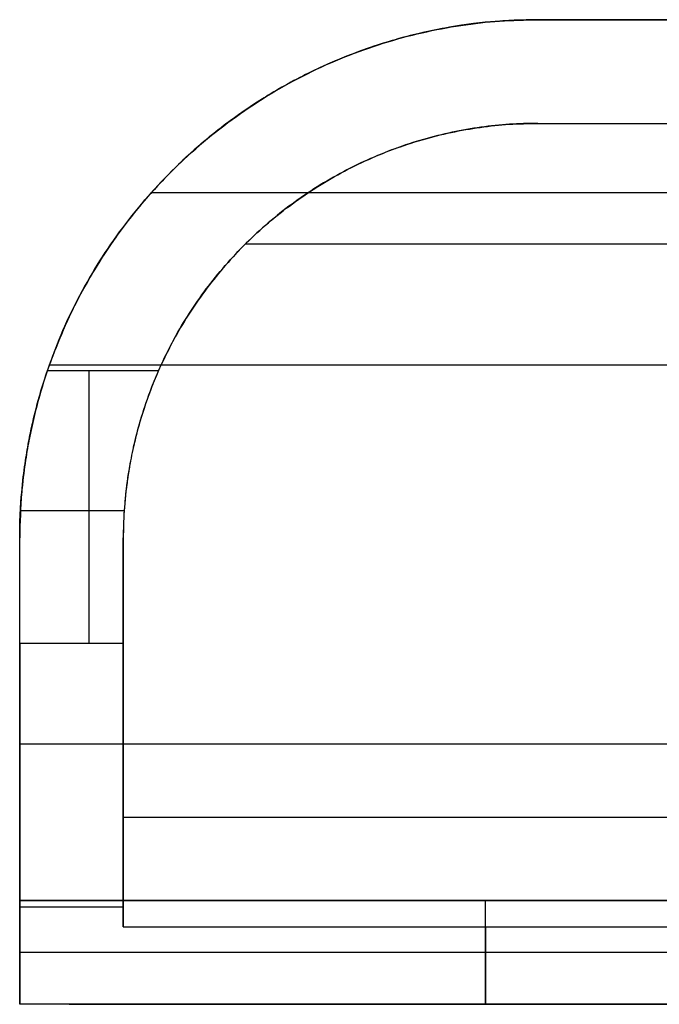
# Model space of a CAD drawing. Header units: millimetres. Extents: x 0 to 166, y -45 to 45.
# Tile 9 of 19: x 0 to 19, y 16 to 45. Entities that reach past the tile are written whole.
import ezdxf

# ---------------------------------------------------------------- set-up
doc = ezdxf.new("R2010")
doc.units = ezdxf.units.MM
doc.layers.add('Livello 01', color=18, linetype='Continuous', true_color=0x000000)

msp = doc.modelspace()

# ---------------------------------------------------------------- linework, layer by layer
at = {"layer": 'Livello 01'}
for p, q in [((15, 44.5, 1.562), (100.658, 44.5, 1.562)), ((15, 41.5, 0.062), (101.401, 41.5, 0.062)), ((3.82, 39.5, 3.123), (112.154, 39.5, 3.123)), ((109.999, 38, 0.123), (6.529, 38, 0.123)), ((3, 23.873, 3.352), (3, 23.873, 3.48)), ((0, 22.75, 4.228), (0, 22.75, 8.515)), ((0, 21.871, 9.638), (0, 18.328, 9.638)), ((3, 21.662, 5.22), (3, 21.748, 5.22))]:
    msp.add_line(p, q, dxfattribs=at)
for points, weights in [([(15, 44.5, 1.976), (0, 44.5, 1.976), (0, 29.5, 1.976)], [1, 0.707106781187, 1]), ([(0.804, 34.346), (4.271, 44.5), (15, 44.5)], [1, 0.813348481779, 1]), ([(15, 44.5, 3.123), (4.393, 44.5, 3.123), (0.858, 34.5, 3.123)], [1, 0.816496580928, 1]), ([(4.022, 34.346), (7.18, 41.5), (15, 41.5)], [1, 0.837806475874, 1]), ([(15, 41.5, 0.123), (7.3, 41.5, 0.123), (4.091, 34.5, 0.123)], [1, 0.84162541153, 1]), ([(3.133, 31.279, 0.406), (3.075, 30.895, 0.406), (3.042, 30.508, 0.406)], [0.946214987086, 0.956420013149, 0.967748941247])]:
    msp.add_rational_spline(points, weights, degree=2, dxfattribs=at)
for points, degree in [([(15, 44.5), (58.209, 44.5), (101.419, 44.5)], 2), ([(98.792, 44.5, 3.123), (56.896, 44.5, 3.123), (15, 44.5, 3.123)], 2), ([(15, 44.5, 3.123), (15, 44.5, 1.562), (15, 44.5)], 2), ([(15, 41.5), (15, 41.5, 0.062), (15, 41.5, 0.123)], 2), ([(15, 41.5, 0.123), (58.191, 41.5, 0.123), (101.382, 41.5, 0.123)], 2), ([(15, 41.5), (58.209, 41.5), (101.419, 41.5)], 2), ([(4.393, 40.107), (4.393, 40.107, 1.562), (4.393, 40.107, 3.123)], 2), ([(6.515, 37.985), (6.515, 37.985, 0.062), (6.515, 37.985, 0.123)], 2), ([(115.218, 34.5, 3.123), (58.038, 34.5, 3.123), (0.858, 34.5, 3.123)], 2), ([(112.45, 34.5, 0.123), (58.271, 34.5, 0.123), (4.091, 34.5, 0.123)], 2), ([(0.804, 34.346), (2.413, 34.346), (4.022, 34.346)], 2), ([(0.021, 30.297, 0.452), (1.524, 30.297, 0.452), (3.026, 30.297, 0.452)], 2), ([(0, 29.5, 3.952), (0, 29.5, 2.302), (0, 29.5, 0.652)], 2), ([(3, 29.5, 0.812), (3, 29.5, 0.732), (3, 29.5, 0.652)], 2), ([(3, 26.447, 1.788), (1.5, 26.447, 1.788), (0, 26.447, 1.788)], 2), ([(0, 23.54, 7.663), (57.226, 23.54, 7.663), (114.453, 23.54, 7.663)], 2), ([(3, 21.419, 5.542), (57.571, 21.419, 5.542), (112.141, 21.419, 5.542)], 2), ([(0, 16, 18.623), (0, 17.5, 18.623), (0, 19, 18.623)], 2), ([(0, 19, 18.623), (39, 19, 18.623), (78, 19, 18.623)], 2), ([(0, 18.821, 8.788), (1.5, 18.821, 8.788), (3, 18.821, 8.788)], 2), ([(13.491, 16, 24.814), (13.491, 17.5, 24.814), (13.491, 19, 24.814)], 2), ([(3, 18.246, 9.789), (15, 18.246, 9.789), (27, 18.246, 9.789)], 2), ([(1.433, 16, 18.747), (0.955, 16, 18.688), (0.478, 16, 18.647), (0, 16, 18.623)], 3), ([(1.433, 16, 18.747), (14.216, 16, 18.747), (27, 16, 18.747)], 2)]:
    msp.add_open_spline(points, degree=degree, dxfattribs=at)
for points, knots in [([(0.858, 34.5, 3.123), (0.78, 34.279, 3.123), (0.702, 34.044, 3.128), (0.547, 33.524, 3.152), (0.47, 33.242, 3.171), (0.356, 32.752, 3.222), (0.318, 32.577, 3.242), (0.243, 32.194, 3.295), (0.206, 31.987, 3.327), (0.133, 31.507, 3.413), (0.098, 31.245, 3.465), (0.037, 30.595, 3.62), (0, 30.106, 3.746), (0, 29.5, 3.952)], [0, 0, 0, 0, 1.319173, 1.319173, 2.638719, 2.638719, 3.298189, 3.298189, 3.957135, 3.957135, 4.619608, 4.619608, 5.190415, 5.190415, 5.190415, 5.190415]), ([(4.091, 34.5, 0.123), (3.902, 34.087, 0.123), (3.757, 33.709, 0.137), (3.526, 33.034, 0.178), (3.443, 32.741, 0.206), (3.315, 32.245, 0.26), (3.266, 32.021, 0.289), (3.184, 31.603, 0.35), (3.152, 31.413, 0.382), (3.074, 30.877, 0.478), (3.044, 30.569, 0.544), (3.007, 30, 0.677), (3, 29.742, 0.744), (3, 29.5, 0.812)], [0, 0, 0, 0, 0.603099, 0.603099, 1.223811, 1.223811, 1.889907, 1.889907, 2.556548, 2.556548, 3.889097, 3.889097, 5.221651, 5.221651, 5.221651, 5.221651]), ([(0, 29.5, 0.652), (0, 30.153, 0.473), (0.043, 30.664, 0.371), (0.099, 31.257, 0.259), (0.133, 31.506, 0.22), (0.201, 31.96, 0.154), (0.236, 32.157, 0.13), (0.306, 32.519, 0.09), (0.341, 32.684, 0.075), (0.447, 33.149, 0.036), (0.518, 33.417, 0.022), (0.661, 33.911, 0.003), (0.733, 34.136), (0.804, 34.346)], [0, 0, 0, 0, 0.504354, 0.504354, 1.14745, 1.14745, 1.788828, 1.788828, 2.429525, 2.429525, 3.712686, 3.712686, 4.994591, 4.994591, 4.994591, 4.994591]), ([(4.022, 34.346), (3.933, 34.144), (3.844, 33.927, 0.003), (3.665, 33.449, 0.02), (3.577, 33.188, 0.034), (3.444, 32.737, 0.07), (3.4, 32.576, 0.085), (3.312, 32.224, 0.122), (3.268, 32.032, 0.145), (3.181, 31.591, 0.207), (3.138, 31.347, 0.244), (3.077, 30.869, 0.332), (3.058, 30.704, 0.364), (3.023, 30.27, 0.457), (3, 29.957, 0.526), (3, 29.5, 0.652)], [0, 0, 0, 0, 1.269865, 1.269865, 2.54035, 2.54035, 3.174976, 3.174976, 3.810155, 3.810155, 4.446411, 4.446411, 4.747113, 4.747113, 5.047815, 5.047815, 5.047815, 5.047815])]:
    msp.add_open_spline(points, degree=3, knots=knots, dxfattribs=at)
at = {"layer": 'Livello 01', "extrusion": (-1, 2.13928e-16, 6.96886e-16)}
msp.add_rational_spline([(2.011, 26.447, 1.788), (2.011, 30.194), (2.011, 34.346)], [1, 0.975336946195, 1], degree=2, dxfattribs=at)
at = {"layer": 'Livello 01', "extrusion": (-1, 0, 0)}
msp.add_rational_spline([(0, 26.447, 1.788), (0, 27.923, 1.084), (0, 29.5, 0.652)], [1, 0.99605154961, 1], degree=2, dxfattribs=at)
at = {"layer": 'Livello 01', "extrusion": (1, -1.76918e-17, 2.47203e-17)}
msp.add_rational_spline([(0, 19, 18.623), (0, 19, 7.53), (0, 29.5, 3.952)], [1, 0.813197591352, 1], degree=2, dxfattribs=at)
at = {"layer": 'Livello 01', "extrusion": (-1, 6.40102e-15, 1.7203e-14)}
msp.add_rational_spline([(3, 29.5, 0.652), (3, 27.923, 1.084), (3, 26.447, 1.788)], [1, 0.99605154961, 1], degree=2, dxfattribs=at)
at = {"layer": 'Livello 01', "extrusion": (-1, -3.64645e-16, 2.90675e-15)}
msp.add_rational_spline([(3, 18.246, 9.789), (3, 21.977, 2.924), (3, 29.5, 0.812)], [1, 0.921202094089, 1], degree=2, dxfattribs=at)
at = {"layer": 'Livello 01', "extrusion": (1, 0, 0)}
msp.add_rational_spline([(0, 26.447, 1.788), (0, 16.076, 7.011), (0, 16, 18.623)], [1, 0.853123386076, 1], degree=2, dxfattribs=at)
at = {"layer": 'Livello 01', "extrusion": (-1, -5.17959e-16, 3.24314e-15)}
msp.add_rational_spline([(3, 26.447, 1.788), (3, 21.08, 4.491), (3, 18.246, 9.789)], [1, 0.953402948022, 1], degree=2, dxfattribs=at)
at = {"layer": 'Livello 01', "extrusion": (5.89003e-16, 1, -5.60253e-16)}
msp.add_rational_spline([(19, 19, 38.598), (19, 19, 19.575), (0, 19, 18.623)], [1, 0.724568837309, 1], degree=2, dxfattribs=at)
at = {"layer": 'Livello 01', "extrusion": (1, -1.39494e-15, -7.46301e-16)}
msp.add_rational_spline([(13.5, 16, 18.747), (13.5, 16, 13.987), (13.5, 18.246, 9.789)], [1, 0.933691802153, 0.926568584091], degree=2, dxfattribs=at)
at = {"layer": 'Livello 01', "extrusion": (7.57289e-16, 1, -1.86751e-16)}
msp.add_rational_spline([(19, 17.5, 38.598), (19, 17.5, 19.575), (0, 17.5, 18.623)], [1, 0.724568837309, 1], degree=2, dxfattribs=at)
at = {"layer": 'Livello 01', "extrusion": (0, 1, 0)}
msp.add_rational_spline([(19, 16, 38.598), (19, 16, 20.9), (1.433, 16, 18.747)], [1, 0.748877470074, 1], degree=2, dxfattribs=at)

doc.saveas('drawing.dxf')
